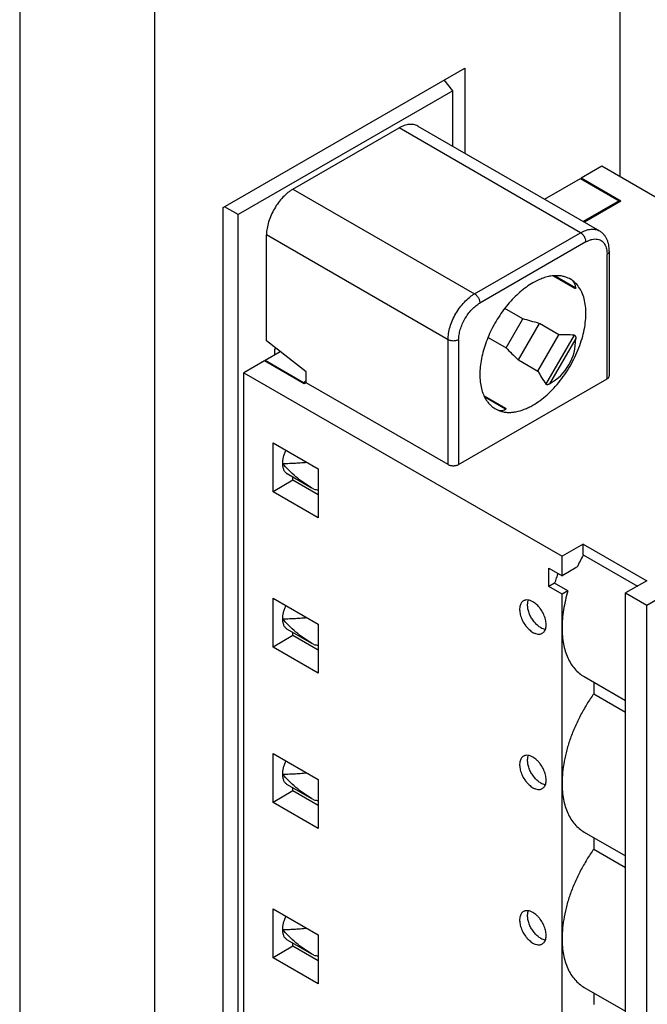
# Model space of a CAD drawing. Header units: inches. Extents: x 0 to 22, y 0 to 17.
# Tile 26 of 64: x 9.584 to 10.243, y 12.972 to 14.007. Entities that reach past the tile are written whole.
import ezdxf

# ---------------------------------------------------------------- set-up
doc = ezdxf.new("R2010")
doc.units = ezdxf.units.IN
doc.header["$LTSCALE"] = 1.21
doc.header["$MEASUREMENT"] = 0
doc.layers.get('0').update_dxf_attribs({"linetype": 'CONTINUOUS'})

msp = doc.modelspace()

# ---------------------------------------------------------------- linework, layer by layer
at = {"color": 3, "linetype": 'CONTINUOUS'}
for p, q in [((10.2142, 14.5357), (10.2142, 13.8423)), ((9.5839, 14.2534), (9.5839, 11.6578)), ((9.7253, 14.2534), (9.7253, 11.6578)), ((9.7974, 13.81), (10.0513, 13.9566)), ((10.0513, 13.9566), (10.0513, 13.8671)), ((9.7974, 11.8341), (9.7974, 13.81))]:
    msp.add_line(p, q, dxfattribs=at)
at = {"color": 7, "linetype": 'CONTINUOUS'}
for p, q in [((10.0388, 13.9327), (10.0296, 13.9441)), ((10.03, 13.9443), (10.03, 13.9435)), ((10.0388, 13.9327), (9.8133, 13.8025)), ((10.0388, 13.8743), (10.0388, 13.9327)), ((9.8709, 13.8293), (9.9823, 13.8936)), ((10.173, 13.7835), (9.9823, 13.8936)), ((10.002, 13.8955), (10.1927, 13.7854)), ((10.1953, 13.8533), (10.1737, 13.8408)), ((10.4792, 13.6893), (10.1953, 13.8533)), ((10.1352, 13.8186), (10.173, 13.8404)), ((10.173, 13.8404), (10.2134, 13.8171)), ((10.2154, 13.8167), (10.1737, 13.8408)), ((10.1737, 13.8408), (10.1737, 13.84)), ((9.8709, 13.8293), (10.0616, 13.7192)), ((9.8133, 13.8025), (9.7988, 13.8108)), ((10.2134, 13.8171), (10.1756, 13.7953)), ((10.2154, 13.8167), (10.177, 13.7945)), ((10.2134, 13.8155), (10.2134, 13.8171)), ((9.8133, 11.8429), (9.8133, 13.8025)), ((10.0338, 13.671), (9.8431, 13.7811)), ((9.8431, 13.6697), (9.8431, 13.7811)), ((10.0616, 13.7192), (10.173, 13.7835)), ((10.1786, 13.7739), (10.0672, 13.7096)), ((10.2007, 13.7637), (10.2008, 13.761)), ((10.2008, 13.6298), (10.2008, 13.761)), ((10.2031, 13.7642), (10.2031, 13.6331)), ((10.1444, 13.7382), (10.1669, 13.7252)), ((10.1461, 13.7383), (10.1679, 13.7256)), ((10.1123, 13.6928), (10.0933, 13.7038)), ((10.0948, 13.6625), (10.1123, 13.6928)), ((10.1079, 13.6497), (10.1299, 13.6879)), ((10.1503, 13.6761), (10.1299, 13.6879)), ((10.0758, 13.6735), (10.0948, 13.6625)), ((10.1282, 13.638), (10.1503, 13.6761)), ((10.1366, 13.6241), (10.1665, 13.6758)), ((10.1665, 13.6758), (10.1669, 13.6756)), ((9.8849, 13.6371), (9.8431, 13.6697)), ((10.0338, 13.5398), (10.0338, 13.671)), ((10.0449, 13.671), (10.0449, 13.5398)), ((10.1679, 13.6723), (10.1404, 13.6245)), ((9.8576, 13.6583), (9.8417, 13.6491)), ((9.8514, 13.6612), (9.8529, 13.662)), ((9.8514, 13.6612), (9.8514, 13.6548)), ((9.841, 13.6487), (9.8194, 13.6363)), ((9.8828, 13.6246), (9.841, 13.6487)), ((9.8821, 13.6258), (9.8417, 13.6491)), ((9.8417, 13.6483), (9.8417, 13.6491)), ((10.1079, 13.6497), (10.1282, 13.638)), ((9.8194, 13.6363), (10.1535, 13.4434)), ((9.8194, 12.0033), (9.8194, 13.6363)), ((9.8849, 13.6258), (9.8849, 13.6371)), ((9.8849, 13.6274), (9.8821, 13.6258)), ((9.8821, 13.625), (9.8821, 13.6258)), ((9.8849, 13.6258), (9.8828, 13.6246)), ((10.0338, 13.5398), (9.8849, 13.6258)), ((10.0449, 13.5398), (10.2008, 13.6298)), ((10.137, 13.6238), (10.1366, 13.6241)), ((10.0716, 13.612), (10.094, 13.599)), ((10.0942, 13.5979), (10.0723, 13.6105)), ((9.8501, 13.5627), (9.8974, 13.5353)), ((9.8501, 13.5112), (9.8501, 13.5627)), ((9.8647, 13.5302), (9.8903, 13.5154)), ((9.8974, 13.5353), (9.8974, 13.4839)), ((9.8709, 13.5233), (9.8501, 13.5112)), ((9.8709, 13.5233), (9.8709, 13.5265)), ((9.8974, 13.508), (9.8709, 13.5233)), ((9.8974, 13.4839), (9.8501, 13.5112)), ((9.8929, 13.5139), (9.8903, 13.5154)), ((10.2426, 13.392), (10.3776, 13.4699)), ((10.1758, 13.4562), (10.1535, 13.4434)), ((10.1758, 13.4562), (10.2426, 13.4177)), ((10.1758, 13.4447), (10.1758, 13.4562)), ((10.1535, 13.4228), (10.1535, 13.4434)), ((10.1758, 13.4447), (10.2326, 13.4119)), ((10.1396, 13.4309), (10.1535, 13.4228)), ((10.1396, 13.4116), (10.1396, 13.4309)), ((10.1692, 13.4319), (10.1535, 13.4228)), ((10.1457, 13.4151), (10.1396, 13.4116)), ((10.1596, 13.4071), (10.1457, 13.4151)), ((10.2426, 13.4177), (10.2203, 13.4048)), ((10.1535, 13.4035), (10.1396, 13.4116)), ((10.1596, 13.4071), (10.1535, 13.4035)), ((10.2203, 13.4048), (10.2426, 13.392)), ((10.2203, 11.7719), (10.2203, 13.4048)), ((9.8501, 13.3994), (9.8974, 13.372)), ((9.8501, 13.3479), (9.8501, 13.3994)), ((10.1535, 11.8104), (10.1535, 13.4035)), ((10.2426, 11.759), (10.2426, 13.392)), ((9.8647, 13.3669), (9.8903, 13.3521)), ((9.8709, 13.36), (9.8709, 13.3633)), ((9.8974, 13.372), (9.8974, 13.3206)), ((9.8709, 13.36), (9.8501, 13.3479)), ((9.8974, 13.3447), (9.8709, 13.36)), ((9.8974, 13.3206), (9.8501, 13.3479)), ((9.8929, 13.3506), (9.8903, 13.3521)), ((10.1767, 13.3168), (10.2203, 13.2916)), ((10.1869, 13.3109), (10.1869, 13.2989)), ((10.1869, 13.2989), (10.2203, 13.2796)), ((9.8501, 13.2361), (9.8974, 13.2087)), ((9.8501, 13.1846), (9.8501, 13.2361)), ((9.8974, 13.2087), (9.8974, 13.1573)), ((9.8647, 13.2036), (9.8903, 13.1888)), ((9.8709, 13.1967), (9.8709, 13.2)), ((9.8709, 13.1967), (9.8501, 13.1846)), ((9.8974, 13.1814), (9.8709, 13.1967)), ((9.8929, 13.1873), (9.8903, 13.1888)), ((9.8974, 13.1573), (9.8501, 13.1846)), ((10.1767, 13.1535), (10.2203, 13.1284)), ((10.1869, 13.1476), (10.1869, 13.1356)), ((10.1869, 13.1356), (10.2203, 13.1163)), ((9.8501, 13.0728), (9.8974, 13.0455)), ((9.8501, 13.0213), (9.8501, 13.0728)), ((9.8974, 13.0455), (9.8974, 12.994)), ((9.8709, 13.0334), (9.8501, 13.0213)), ((9.8647, 13.0403), (9.8903, 13.0255)), ((9.8709, 13.0334), (9.8709, 13.0367)), ((9.8974, 13.0181), (9.8709, 13.0334)), ((9.8974, 12.994), (9.8501, 13.0213)), ((9.8929, 13.024), (9.8903, 13.0255)), ((10.1767, 12.9902), (10.2203, 12.9651)), ((10.1869, 12.9843), (10.1869, 12.9723))]:
    msp.add_line(p, q, dxfattribs=at)
for centre, radius, start, end in [((9.8802, 13.7811), 0.0371, 179.3593, 179.9988), ((10.1491, 13.7119), 0.0263, 59.9904, 65.3327), ((10.1054, 13.6275), 0.0373, 204.7274, 207.8423), ((10.0967, 13.6211), 0.0263, 237.357, 239.9876), ((9.9265, 13.6599), 0.1498, 257.035, 258.774), ((10.3441, 13.3497), 0.1932, 150.5728, 154.8493), ((10.3149, 13.3642), 0.1767, 159.7516, 161.364), ((10.3096, 13.366), 0.1711, 161.3665, 163.3089), ((9.9265, 13.4966), 0.1498, 257.035, 258.774), ((9.9265, 13.3333), 0.1498, 257.035, 258.774), ((9.9265, 13.17), 0.1498, 257.035, 258.774)]:
    msp.add_arc(centre, radius, start, end, dxfattribs=at)
for centre, major_axis, ratio, start_param, end_param in [((10.0551, 13.7056), (0.1127, 0.0217), 0.2719, -0.05357, 0.186916), ((11.101, 13.1017), (1.023, -0.5907), 0.066655, 2.8578, 2.917519), ((10.4818, 13.4593), (0.3568, -0.206), 0.191116, 2.753121, 2.857805), ((10.0551, 13.7056), (0.1057, -0.061), 0.644991, -0.357723, 0.357716), ((11.101, 13.1017), (1.023, -0.5907), 0.066655, -2.917516, -2.857797), ((10.4818, 13.4593), (0.3568, -0.206), 0.191116, -2.857792, -2.753108), ((10.0551, 13.7056), (-0.0375, 0.1084), 0.271932, -3.43384, -3.087985)]:
    msp.add_ellipse(centre, major_axis=major_axis, ratio=ratio, start_param=start_param, end_param=end_param, dxfattribs=at)
for points, knots in [([(10.002, 13.8955), (10.0013, 13.8959), (10, 13.8966), (9.9977, 13.8972), (9.9954, 13.8974), (9.9929, 13.8974), (9.9903, 13.8969), (9.9877, 13.8961), (9.985, 13.895), (9.9832, 13.8941), (9.9823, 13.8936)], [0, 0, 0, 0, 0.108018, 0.218066, 0.331977, 0.451309, 0.57724, 0.710593, 0.851594, 1, 1, 1, 1]), ([(9.8709, 13.8293), (9.87, 13.8288), (9.8682, 13.8276), (9.8645, 13.8249), (9.8602, 13.8208), (9.8554, 13.8151), (9.8513, 13.8088), (9.8478, 13.8021), (9.8452, 13.7951), (9.8438, 13.7893), (9.8432, 13.7848), (9.8431, 13.7826), (9.8431, 13.7815)], [0, 0, 0, 0, 0.055723, 0.11403, 0.237012, 0.366379, 0.499196, 0.632125, 0.761815, 0.885297, 0.943921, 1, 1, 1, 1]), ([(10.173, 13.7835), (10.1739, 13.784), (10.1756, 13.7849), (10.1784, 13.786), (10.181, 13.7868), (10.1836, 13.7872), (10.1861, 13.7873), (10.1884, 13.7871), (10.1907, 13.7865), (10.192, 13.7858), (10.1927, 13.7854)], [0, 0, 0, 0, 0.148404, 0.289404, 0.422755, 0.548686, 0.668019, 0.781932, 0.891981, 1, 1, 1, 1]), ([(10.1786, 13.7739), (10.1786, 13.7743), (10.1785, 13.7752), (10.1782, 13.7766), (10.1776, 13.778), (10.177, 13.7794), (10.1761, 13.7806), (10.1752, 13.7818), (10.1741, 13.7827), (10.1734, 13.7833), (10.173, 13.7835)], [0, 0, 0, 0, 0.113949, 0.237318, 0.36704, 0.499995, 0.63295, 0.762675, 0.886047, 1, 1, 1, 1]), ([(10.1786, 13.7739), (10.1796, 13.7744), (10.1816, 13.7755), (10.1848, 13.7765), (10.1878, 13.777), (10.1906, 13.7768), (10.1933, 13.7761), (10.1956, 13.7747), (10.1975, 13.7728), (10.1985, 13.7712), (10.1989, 13.7704)], [0, 0, 0, 0, 0.151602, 0.291957, 0.421081, 0.54079, 0.654279, 0.765727, 0.879594, 1, 1, 1, 1]), ([(10.2031, 13.7642), (10.2031, 13.7664), (10.2029, 13.7696), (10.2018, 13.7737), (10.2007, 13.7766), (10.1992, 13.7793), (10.1974, 13.7817), (10.1952, 13.7838), (10.1935, 13.7849), (10.1927, 13.7854)], [0, 0, 0, 0, 0.263022, 0.389956, 0.514539, 0.637049, 0.758063, 0.878599, 1, 1, 1, 1]), ([(10.1989, 13.7704), (10.1991, 13.7699), (10.1997, 13.7686), (10.2003, 13.7663), (10.2006, 13.7646), (10.2007, 13.7637)], [0, 0, 0, 0, 0.233499, 0.604001, 1, 1, 1, 1]), ([(10.2031, 13.7642), (10.2031, 13.7639), (10.203, 13.7633), (10.2025, 13.7624), (10.2018, 13.7616), (10.2012, 13.7612), (10.2008, 13.761)], [0, 0, 0, 0, 0.217677, 0.450968, 0.710851, 1, 1, 1, 1]), ([(10.1444, 13.7382), (10.1426, 13.738), (10.1391, 13.7375), (10.1337, 13.7359), (10.1282, 13.7337), (10.1247, 13.7318), (10.1229, 13.7308)], [0, 0, 0, 0, 0.229289, 0.472174, 0.729223, 1, 1, 1, 1]), ([(10.1601, 13.7358), (10.1589, 13.7363), (10.1565, 13.7372), (10.1526, 13.7381), (10.1486, 13.7384), (10.1458, 13.7383), (10.1444, 13.7382)], [0, 0, 0, 0, 0.239401, 0.484083, 0.736823, 1, 1, 1, 1]), ([(10.1229, 13.7308), (10.1205, 13.7294), (10.1158, 13.7264), (10.1091, 13.721), (10.1026, 13.7149), (10.0964, 13.708), (10.0906, 13.7005), (10.0853, 13.6925), (10.0805, 13.6841), (10.0764, 13.6754), (10.073, 13.6666), (10.0703, 13.6578), (10.0684, 13.6491), (10.0673, 13.6407), (10.0671, 13.6327), (10.0677, 13.6251), (10.0691, 13.6182), (10.0706, 13.6139), (10.0715, 13.6119)], [0, 0, 0, 0, 0.058685, 0.120657, 0.185373, 0.252306, 0.320877, 0.390415, 0.460218, 0.529587, 0.597836, 0.66431, 0.72841, 0.789626, 0.847553, 0.901938, 0.952702, 1, 1, 1, 1]), ([(10.1229, 13.6022), (10.1255, 13.6037), (10.1306, 13.6071), (10.138, 13.6131), (10.1451, 13.6201), (10.1518, 13.628), (10.1579, 13.6365), (10.1635, 13.6456), (10.1682, 13.6551), (10.1722, 13.6647), (10.1753, 13.6744), (10.1774, 13.684), (10.1785, 13.6932), (10.1787, 13.702), (10.1778, 13.7101), (10.1759, 13.7175), (10.173, 13.7239), (10.1703, 13.7276), (10.1689, 13.7293)], [0, 0, 0, 0, 0.060565, 0.124795, 0.192016, 0.261558, 0.332657, 0.404447, 0.476053, 0.546608, 0.615287, 0.681327, 0.744089, 0.80308, 0.858015, 0.908877, 0.955972, 1, 1, 1, 1]), ([(10.1689, 13.7293), (10.1679, 13.7303), (10.1658, 13.7323), (10.1635, 13.734), (10.1622, 13.7347)], [0, 0, 0, 0, 0.504241, 1, 1, 1, 1]), ([(10.1679, 13.7256), (10.1679, 13.7256), (10.1679, 13.7255), (10.1679, 13.7253), (10.1678, 13.7251), (10.1676, 13.725), (10.1674, 13.725), (10.1672, 13.725), (10.167, 13.7251), (10.1669, 13.7252)], [0, 0, 0, 0, 0.109469, 0.211042, 0.395028, 0.492853, 0.613917, 0.778529, 1, 1, 1, 1]), ([(10.0338, 13.671), (10.0338, 13.6721), (10.0339, 13.6743), (10.0344, 13.6788), (10.0358, 13.6847), (10.0384, 13.6917), (10.0418, 13.6985), (10.046, 13.7049), (10.0508, 13.7106), (10.0552, 13.7147), (10.0588, 13.7175), (10.0607, 13.7187), (10.0616, 13.7192)], [0, 0, 0, 0, 0.05579, 0.114185, 0.237385, 0.366988, 0.499995, 0.633002, 0.762607, 0.88581, 0.944208, 1, 1, 1, 1]), ([(10.0616, 13.7192), (10.062, 13.719), (10.0628, 13.7185), (10.0638, 13.7175), (10.0648, 13.7163), (10.0656, 13.7151), (10.0663, 13.7137), (10.0668, 13.7123), (10.0671, 13.7109), (10.0672, 13.71), (10.0672, 13.7096)], [0, 0, 0, 0, 0.113953, 0.237325, 0.36705, 0.500005, 0.63296, 0.762682, 0.886051, 1, 1, 1, 1]), ([(10.0449, 13.671), (10.0449, 13.6727), (10.0453, 13.6764), (10.0465, 13.6819), (10.0486, 13.6875), (10.0514, 13.693), (10.0547, 13.6981), (10.0585, 13.7027), (10.0627, 13.7066), (10.0657, 13.7087), (10.0672, 13.7096)], [0, 0, 0, 0, 0.114072, 0.237354, 0.366982, 0.499995, 0.633009, 0.762639, 0.885924, 1, 1, 1, 1]), ([(10.1669, 13.6756), (10.167, 13.6756), (10.1672, 13.6754), (10.1674, 13.675), (10.1676, 13.6746), (10.1678, 13.674), (10.1679, 13.6732), (10.1679, 13.6726), (10.1679, 13.6723)], [0, 0, 0, 0, 0.110565, 0.22984, 0.354635, 0.482316, 0.740709, 1, 1, 1, 1]), ([(10.0449, 13.671), (10.0445, 13.6708), (10.0437, 13.6704), (10.0424, 13.67), (10.0409, 13.6697), (10.0394, 13.6696), (10.0378, 13.6697), (10.0364, 13.67), (10.035, 13.6704), (10.0342, 13.6708), (10.0338, 13.671)], [0, 0, 0, 0, 0.113952, 0.237323, 0.367045, 0.5, 0.632955, 0.762677, 0.886048, 1, 1, 1, 1]), ([(10.2008, 13.6298), (10.2012, 13.63), (10.2018, 13.6305), (10.2025, 13.6313), (10.203, 13.6321), (10.2031, 13.6328), (10.2031, 13.6331)], [0, 0, 0, 0, 0.289162, 0.549072, 0.782353, 1, 1, 1, 1]), ([(10.1404, 13.6245), (10.1401, 13.6244), (10.1396, 13.6241), (10.1388, 13.6238), (10.1382, 13.6237), (10.1378, 13.6236), (10.1373, 13.6237), (10.1371, 13.6237), (10.137, 13.6238)], [0, 0, 0, 0, 0.259293, 0.517686, 0.645367, 0.770161, 0.889435, 1, 1, 1, 1]), ([(10.0724, 13.6101), (10.0731, 13.609), (10.0744, 13.6067), (10.0768, 13.6037), (10.0795, 13.6011), (10.0814, 13.5996), (10.0825, 13.5989)], [0, 0, 0, 0, 0.26132, 0.513443, 0.758735, 1, 1, 1, 1]), ([(10.0891, 13.5959), (10.0904, 13.5955), (10.0929, 13.5949), (10.0968, 13.5945), (10.1009, 13.5947), (10.1067, 13.5954), (10.1126, 13.5972), (10.1184, 13.5998), (10.1214, 13.6013), (10.1229, 13.6022)], [0, 0, 0, 0, 0.108026, 0.219444, 0.33526, 0.456272, 0.715775, 0.854911, 1, 1, 1, 1]), ([(10.0835, 13.5983), (10.0844, 13.5978), (10.0862, 13.5969), (10.0882, 13.5962), (10.0891, 13.5959)], [0, 0, 0, 0, 0.497745, 1, 1, 1, 1]), ([(10.094, 13.599), (10.0941, 13.599), (10.0943, 13.5989), (10.0945, 13.5987), (10.0946, 13.5985), (10.0946, 13.5983), (10.0945, 13.5981), (10.0943, 13.598), (10.0942, 13.5979), (10.0942, 13.5979)], [0, 0, 0, 0, 0.221461, 0.386057, 0.507116, 0.604946, 0.788949, 0.890527, 1, 1, 1, 1]), ([(9.8634, 13.555), (9.8628, 13.5538), (9.8618, 13.5515), (9.8607, 13.5479), (9.86, 13.5444), (9.8598, 13.5421), (9.8598, 13.541)], [0, 0, 0, 0, 0.266703, 0.524849, 0.770609, 1, 1, 1, 1]), ([(9.8598, 13.541), (9.8617, 13.5409), (9.8657, 13.541), (9.8719, 13.5413), (9.8785, 13.5417), (9.8831, 13.5421), (9.8854, 13.5422)], [0, 0, 0, 0, 0.224568, 0.466255, 0.724772, 1, 1, 1, 1]), ([(9.8598, 13.541), (9.8598, 13.5398), (9.86, 13.5375), (9.8608, 13.5348), (9.8617, 13.533), (9.8626, 13.5319), (9.8636, 13.5309), (9.8643, 13.5304), (9.8647, 13.5302)], [0, 0, 0, 0, 0.289205, 0.548234, 0.667642, 0.781684, 0.891909, 1, 1, 1, 1]), ([(9.8903, 13.5154), (9.8874, 13.517), (9.8818, 13.5207), (9.8738, 13.5269), (9.8665, 13.5337), (9.862, 13.5385), (9.8598, 13.541)], [0, 0, 0, 0, 0.252539, 0.503754, 0.753163, 1, 1, 1, 1]), ([(10.0338, 13.5398), (10.0342, 13.5396), (10.035, 13.5392), (10.0364, 13.5388), (10.0378, 13.5386), (10.0394, 13.5385), (10.0409, 13.5386), (10.0424, 13.5388), (10.0437, 13.5392), (10.0445, 13.5396), (10.0449, 13.5398)], [0, 0, 0, 0, 0.113962, 0.237348, 0.367065, 0.5, 0.632935, 0.762652, 0.886038, 1, 1, 1, 1]), ([(10.1596, 13.4071), (10.1587, 13.4038), (10.1569, 13.3971), (10.155, 13.3872), (10.1538, 13.3776), (10.1535, 13.3713), (10.1535, 13.3682)], [0, 0, 0, 0, 0.263672, 0.519067, 0.764861, 1, 1, 1, 1]), ([(10.113, 13.3965), (10.1126, 13.3962), (10.1116, 13.3955), (10.1105, 13.3941), (10.1097, 13.3924), (10.1092, 13.3904), (10.1089, 13.3882), (10.109, 13.3858), (10.1093, 13.3833), (10.1102, 13.3797), (10.112, 13.3753), (10.1145, 13.3713), (10.1169, 13.3683), (10.1188, 13.3664), (10.1208, 13.3647), (10.1222, 13.3638), (10.1229, 13.3634)], [0, 0, 0, 0, 0.042822, 0.087407, 0.135207, 0.187121, 0.243587, 0.304558, 0.369667, 0.438296, 0.582523, 0.729533, 0.801546, 0.871243, 0.937699, 1, 1, 1, 1]), ([(10.1229, 13.3955), (10.122, 13.396), (10.1203, 13.3968), (10.1177, 13.3975), (10.1155, 13.3974), (10.114, 13.397), (10.1134, 13.3967), (10.113, 13.3965)], [0, 0, 0, 0, 0.289181, 0.548716, 0.781722, 0.891875, 1, 1, 1, 1]), ([(10.1312, 13.3682), (10.1307, 13.3685), (10.1295, 13.3692), (10.1273, 13.371), (10.1247, 13.3737), (10.122, 13.3774), (10.1197, 13.3815), (10.1182, 13.3858), (10.1174, 13.3893), (10.1173, 13.3921), (10.1174, 13.3945), (10.1177, 13.3962), (10.1181, 13.3973)], [0, 0, 0, 0, 0.058205, 0.119714, 0.250281, 0.387207, 0.525606, 0.660207, 0.786223, 0.844861, 0.900141, 1, 1, 1, 1]), ([(10.1327, 13.3624), (10.1332, 13.3627), (10.1341, 13.3634), (10.1352, 13.3648), (10.1361, 13.3665), (10.1366, 13.3685), (10.1368, 13.3707), (10.1368, 13.3731), (10.1364, 13.3756), (10.1355, 13.3791), (10.1338, 13.3835), (10.1313, 13.3876), (10.1289, 13.3905), (10.127, 13.3925), (10.125, 13.3941), (10.1236, 13.3951), (10.1229, 13.3955)], [0, 0, 0, 0, 0.042822, 0.087407, 0.135207, 0.187121, 0.243587, 0.304558, 0.369667, 0.438296, 0.582523, 0.729533, 0.801546, 0.871243, 0.937699, 1, 1, 1, 1]), ([(9.8634, 13.3917), (9.8628, 13.3905), (9.8618, 13.3882), (9.8607, 13.3846), (9.86, 13.3811), (9.8598, 13.3788), (9.8598, 13.3777)], [0, 0, 0, 0, 0.266703, 0.524849, 0.770609, 1, 1, 1, 1]), ([(9.8598, 13.3777), (9.8617, 13.3776), (9.8657, 13.3777), (9.8719, 13.378), (9.8785, 13.3784), (9.8831, 13.3788), (9.8854, 13.3789)], [0, 0, 0, 0, 0.224568, 0.466255, 0.724772, 1, 1, 1, 1]), ([(9.8598, 13.3777), (9.8598, 13.3765), (9.86, 13.3742), (9.8608, 13.3715), (9.8617, 13.3697), (9.8626, 13.3686), (9.8636, 13.3676), (9.8643, 13.3671), (9.8647, 13.3669)], [0, 0, 0, 0, 0.289205, 0.548234, 0.667642, 0.781684, 0.891909, 1, 1, 1, 1]), ([(9.8903, 13.3521), (9.8874, 13.3537), (9.8818, 13.3574), (9.8738, 13.3636), (9.8665, 13.3704), (9.862, 13.3752), (9.8598, 13.3777)], [0, 0, 0, 0, 0.252539, 0.503754, 0.753163, 1, 1, 1, 1]), ([(10.1229, 13.3634), (10.1237, 13.3629), (10.1255, 13.362), (10.1281, 13.3614), (10.1302, 13.3615), (10.1317, 13.3619), (10.1324, 13.3622), (10.1327, 13.3624)], [0, 0, 0, 0, 0.289181, 0.548716, 0.781722, 0.891875, 1, 1, 1, 1]), ([(10.1359, 13.3664), (10.1351, 13.3665), (10.1335, 13.367), (10.132, 13.3677), (10.1312, 13.3682)], [0, 0, 0, 0, 0.476667, 1, 1, 1, 1]), ([(10.1535, 13.3682), (10.1535, 13.3653), (10.1537, 13.3596), (10.1549, 13.3513), (10.1567, 13.3436), (10.1593, 13.3367), (10.1627, 13.3304), (10.1667, 13.3249), (10.1714, 13.3203), (10.1749, 13.3179), (10.1767, 13.3168)], [0, 0, 0, 0, 0.148532, 0.289499, 0.422731, 0.548634, 0.667989, 0.781927, 0.891964, 1, 1, 1, 1]), ([(10.1869, 13.2989), (10.1843, 13.2953), (10.1794, 13.2878), (10.1728, 13.2763), (10.1671, 13.2643), (10.1622, 13.2522), (10.1584, 13.24), (10.1556, 13.228), (10.1539, 13.2163), (10.1535, 13.2086), (10.1535, 13.2049)], [0, 0, 0, 0, 0.131456, 0.263513, 0.394772, 0.524075, 0.65025, 0.772215, 0.889091, 1, 1, 1, 1]), ([(9.8634, 13.2284), (9.8628, 13.2272), (9.8618, 13.2249), (9.8607, 13.2213), (9.86, 13.2178), (9.8598, 13.2155), (9.8598, 13.2144)], [0, 0, 0, 0, 0.266703, 0.524849, 0.770609, 1, 1, 1, 1]), ([(10.113, 13.2332), (10.1126, 13.2329), (10.1116, 13.2322), (10.1105, 13.2308), (10.1097, 13.2291), (10.1092, 13.2271), (10.1089, 13.2249), (10.109, 13.2225), (10.1093, 13.22), (10.1102, 13.2164), (10.112, 13.212), (10.1145, 13.208), (10.1169, 13.205), (10.1188, 13.2031), (10.1208, 13.2014), (10.1222, 13.2005), (10.1229, 13.2001)], [0, 0, 0, 0, 0.042822, 0.087407, 0.135207, 0.187121, 0.243587, 0.304558, 0.369667, 0.438296, 0.582523, 0.729533, 0.801546, 0.871243, 0.937699, 1, 1, 1, 1]), ([(10.1229, 13.2322), (10.122, 13.2327), (10.1203, 13.2335), (10.1177, 13.2342), (10.1155, 13.2341), (10.114, 13.2337), (10.1134, 13.2334), (10.113, 13.2332)], [0, 0, 0, 0, 0.289181, 0.548716, 0.781722, 0.891875, 1, 1, 1, 1]), ([(10.1312, 13.2049), (10.1307, 13.2052), (10.1295, 13.206), (10.1273, 13.2077), (10.1247, 13.2104), (10.122, 13.2141), (10.1197, 13.2182), (10.1182, 13.2225), (10.1174, 13.226), (10.1173, 13.2288), (10.1174, 13.2312), (10.1177, 13.2329), (10.1181, 13.234)], [0, 0, 0, 0, 0.058205, 0.119714, 0.250281, 0.387207, 0.525606, 0.660207, 0.786223, 0.844861, 0.900141, 1, 1, 1, 1]), ([(10.1327, 13.1991), (10.1332, 13.1994), (10.1341, 13.2001), (10.1352, 13.2015), (10.1361, 13.2032), (10.1366, 13.2052), (10.1368, 13.2074), (10.1368, 13.2098), (10.1364, 13.2123), (10.1355, 13.2158), (10.1338, 13.2202), (10.1313, 13.2243), (10.1289, 13.2272), (10.127, 13.2292), (10.125, 13.2309), (10.1236, 13.2318), (10.1229, 13.2322)], [0, 0, 0, 0, 0.042822, 0.087407, 0.135207, 0.187121, 0.243587, 0.304558, 0.369667, 0.438296, 0.582523, 0.729533, 0.801546, 0.871243, 0.937699, 1, 1, 1, 1]), ([(9.8598, 13.2144), (9.8617, 13.2144), (9.8657, 13.2144), (9.8719, 13.2147), (9.8785, 13.2151), (9.8831, 13.2155), (9.8854, 13.2157)], [0, 0, 0, 0, 0.224568, 0.466255, 0.724772, 1, 1, 1, 1]), ([(9.8598, 13.2144), (9.8598, 13.2132), (9.86, 13.2109), (9.8608, 13.2082), (9.8617, 13.2064), (9.8626, 13.2053), (9.8636, 13.2043), (9.8643, 13.2038), (9.8647, 13.2036)], [0, 0, 0, 0, 0.289205, 0.548234, 0.667642, 0.781684, 0.891909, 1, 1, 1, 1]), ([(9.8903, 13.1888), (9.8874, 13.1904), (9.8818, 13.1941), (9.8738, 13.2003), (9.8665, 13.2071), (9.862, 13.2119), (9.8598, 13.2144)], [0, 0, 0, 0, 0.252539, 0.503754, 0.753163, 1, 1, 1, 1]), ([(10.1229, 13.2001), (10.1237, 13.1996), (10.1255, 13.1987), (10.1281, 13.1981), (10.1302, 13.1982), (10.1317, 13.1986), (10.1324, 13.1989), (10.1327, 13.1991)], [0, 0, 0, 0, 0.289181, 0.548716, 0.781722, 0.891875, 1, 1, 1, 1]), ([(10.1359, 13.2031), (10.1351, 13.2032), (10.1335, 13.2037), (10.132, 13.2044), (10.1312, 13.2049)], [0, 0, 0, 0, 0.476667, 1, 1, 1, 1]), ([(10.1535, 13.2049), (10.1535, 13.202), (10.1537, 13.1963), (10.1549, 13.188), (10.1567, 13.1804), (10.1593, 13.1734), (10.1627, 13.1671), (10.1667, 13.1616), (10.1714, 13.157), (10.1749, 13.1546), (10.1767, 13.1535)], [0, 0, 0, 0, 0.148532, 0.289499, 0.422731, 0.548634, 0.667989, 0.781927, 0.891964, 1, 1, 1, 1]), ([(10.1869, 13.1356), (10.1843, 13.132), (10.1794, 13.1245), (10.1728, 13.113), (10.1671, 13.101), (10.1622, 13.0889), (10.1584, 13.0767), (10.1556, 13.0647), (10.1539, 13.053), (10.1535, 13.0453), (10.1535, 13.0416)], [0, 0, 0, 0, 0.131456, 0.263513, 0.394772, 0.524075, 0.65025, 0.772215, 0.889091, 1, 1, 1, 1]), ([(9.8634, 13.0651), (9.8628, 13.0639), (9.8618, 13.0616), (9.8607, 13.058), (9.86, 13.0545), (9.8598, 13.0522), (9.8598, 13.0511)], [0, 0, 0, 0, 0.266703, 0.524849, 0.770609, 1, 1, 1, 1]), ([(10.113, 13.0699), (10.1126, 13.0696), (10.1116, 13.0689), (10.1105, 13.0675), (10.1097, 13.0658), (10.1092, 13.0638), (10.1089, 13.0616), (10.109, 13.0592), (10.1093, 13.0567), (10.1102, 13.0531), (10.112, 13.0487), (10.1145, 13.0447), (10.1169, 13.0417), (10.1188, 13.0398), (10.1208, 13.0381), (10.1222, 13.0372), (10.1229, 13.0368)], [0, 0, 0, 0, 0.042822, 0.087407, 0.135207, 0.187121, 0.243587, 0.304558, 0.369667, 0.438296, 0.582523, 0.729533, 0.801546, 0.871243, 0.937699, 1, 1, 1, 1]), ([(10.1229, 13.0689), (10.122, 13.0694), (10.1203, 13.0702), (10.1177, 13.0709), (10.1155, 13.0708), (10.114, 13.0704), (10.1134, 13.0701), (10.113, 13.0699)], [0, 0, 0, 0, 0.289181, 0.548716, 0.781722, 0.891875, 1, 1, 1, 1]), ([(10.1312, 13.0416), (10.1307, 13.0419), (10.1295, 13.0427), (10.1273, 13.0444), (10.1247, 13.0471), (10.122, 13.0508), (10.1197, 13.0549), (10.1182, 13.0592), (10.1174, 13.0628), (10.1173, 13.0655), (10.1174, 13.0679), (10.1177, 13.0696), (10.1181, 13.0707)], [0, 0, 0, 0, 0.058205, 0.119714, 0.250281, 0.387207, 0.525606, 0.660207, 0.786223, 0.844861, 0.900141, 1, 1, 1, 1]), ([(10.1327, 13.0358), (10.1332, 13.0361), (10.1341, 13.0368), (10.1352, 13.0382), (10.1361, 13.0399), (10.1366, 13.0419), (10.1368, 13.0441), (10.1368, 13.0465), (10.1364, 13.049), (10.1355, 13.0525), (10.1338, 13.0569), (10.1313, 13.061), (10.1289, 13.0639), (10.127, 13.0659), (10.125, 13.0676), (10.1236, 13.0685), (10.1229, 13.0689)], [0, 0, 0, 0, 0.042822, 0.087407, 0.135207, 0.187121, 0.243587, 0.304558, 0.369667, 0.438296, 0.582523, 0.729533, 0.801546, 0.871243, 0.937699, 1, 1, 1, 1]), ([(9.8598, 13.0511), (9.8617, 13.0511), (9.8657, 13.0511), (9.8719, 13.0514), (9.8785, 13.0518), (9.8831, 13.0522), (9.8854, 13.0524)], [0, 0, 0, 0, 0.224568, 0.466255, 0.724772, 1, 1, 1, 1]), ([(9.8598, 13.0511), (9.8598, 13.0499), (9.86, 13.0476), (9.8608, 13.0449), (9.8617, 13.0431), (9.8626, 13.042), (9.8636, 13.041), (9.8643, 13.0405), (9.8647, 13.0403)], [0, 0, 0, 0, 0.289205, 0.548234, 0.667642, 0.781684, 0.891909, 1, 1, 1, 1]), ([(9.8903, 13.0255), (9.8874, 13.0272), (9.8818, 13.0308), (9.8738, 13.037), (9.8665, 13.0438), (9.862, 13.0486), (9.8598, 13.0511)], [0, 0, 0, 0, 0.252539, 0.503754, 0.753163, 1, 1, 1, 1]), ([(10.1359, 13.0398), (10.1351, 13.0399), (10.1335, 13.0404), (10.132, 13.0411), (10.1312, 13.0416)], [0, 0, 0, 0, 0.476667, 1, 1, 1, 1]), ([(10.1535, 13.0416), (10.1535, 13.0387), (10.1537, 13.033), (10.1549, 13.0247), (10.1567, 13.0171), (10.1593, 13.0101), (10.1627, 13.0038), (10.1667, 12.9984), (10.1714, 12.9938), (10.1749, 12.9913), (10.1767, 12.9902)], [0, 0, 0, 0, 0.148532, 0.289499, 0.422731, 0.548634, 0.667989, 0.781927, 0.891964, 1, 1, 1, 1]), ([(10.1229, 13.0368), (10.1237, 13.0363), (10.1255, 13.0354), (10.1281, 13.0348), (10.1302, 13.0349), (10.1317, 13.0353), (10.1324, 13.0356), (10.1327, 13.0358)], [0, 0, 0, 0, 0.289181, 0.548716, 0.781722, 0.891875, 1, 1, 1, 1])]:
    msp.add_open_spline(points, degree=3, knots=knots, dxfattribs=at)

doc.saveas('drawing.dxf')
